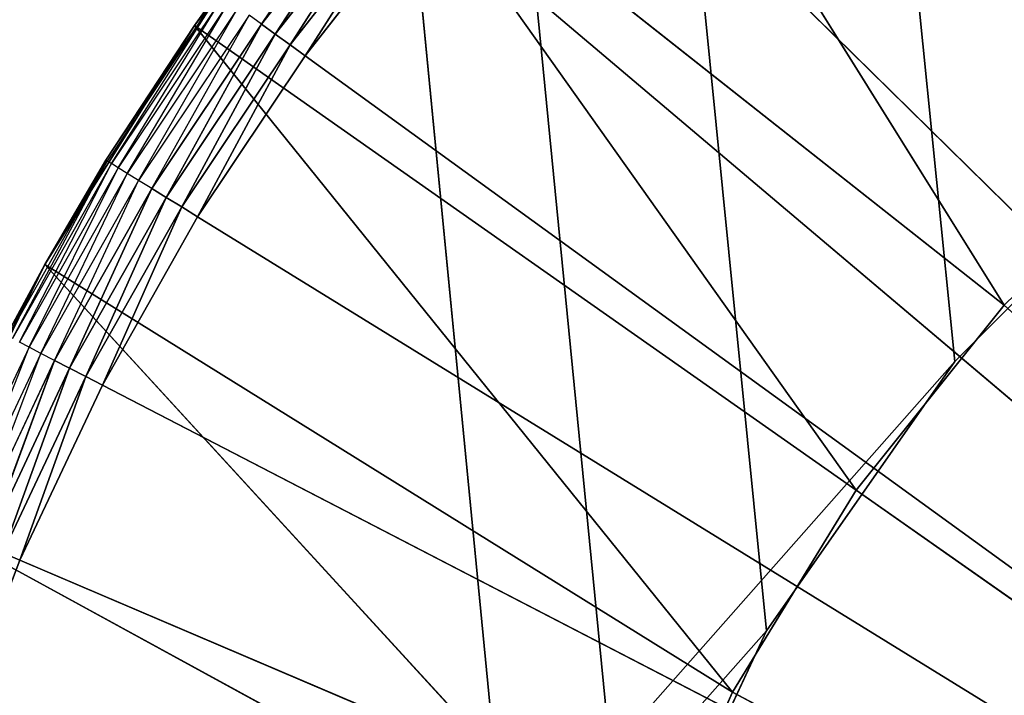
# Model space of a CAD drawing. Header units: centimetres. Extents: x 0.2 to 40.2, y 0.1 to 25.1.
# Tile 87 of 256: x 2.458 to 2.641, y 2.788 to 2.913. Entities that reach past the tile are written whole.
import ezdxf

# ---------------------------------------------------------------- set-up
doc = ezdxf.new("R2010")
doc.units = ezdxf.units.CM
doc.header["$LTSCALE"] = 2.54
doc.layers.get('0').update_dxf_attribs({"true_color": 0xff5454})

# ---------------------------------------------------------------- blocks, each defined once
blk = doc.blocks.new('P__ka _azienkowa 40cm.STL')
at = {"color": 0}
for p, q in [((2.63188, 2.84998, 2.93), (0.4, 24.925, 2.93)), ((2.63188, 2.84998, 2.93), (0.4, 24.925, 2.93)), ((2.63188, 2.84998, 3.03), (0.4, 24.925, 3.03)), ((0.4, 24.925, 3.03), (2.59689, 2.8, 3.03)), ((2.63188, 2.84998, 3.03), (0.4, 24.925, 3.03)), ((2.55532, 2.68578, 3.03), (0.4, 24.925, 3.03)), ((2.55532, 2.68578, 3.03), (0.4, 24.925, 3.03)), ((2.57111, 2.74471, 3.03), (0.4, 24.925, 3.03)), ((2.57111, 2.74471, 3.03), (0.4, 24.925, 3.03)), ((0.4, 24.925, 3.03), (2.59689, 2.8, 3.03)), ((2.55945, 2.99109, 2.83), (2.64101, 2.86042, 2.83)), ((2.55945, 2.99109, 2.83), (2.64101, 2.86042, 2.83)), ((2.9, 2.625, 2.63), (2.55763, 2.96143, 2.63)), ((2.9, 2.625, 2.63), (2.55763, 2.96143, 2.63)), ((2.49077, 2.91229, 2.83), (2.52305, 2.95349, 2.83)), ((2.49077, 2.91229, 2.83), (2.52305, 2.95349, 2.83)), ((2.52305, 2.95349, 2.83), (2.64101, 2.86042, 2.83)), ((2.52305, 2.95349, 2.83), (2.64101, 2.86042, 2.83)), ((2.52305, 2.95349, 2.83), (2.61354, 2.8261, 2.83)), ((2.52305, 2.95349, 2.83), (2.61354, 2.8261, 2.83)), ((2.50322, 2.91251, 2.63268), (2.52363, 2.9432, 2.63468)), ((2.52581, 2.94136, 2.63268), (2.50322, 2.91251, 2.63268)), ((2.50577, 2.91066, 2.63121), (2.52581, 2.94136, 2.63268)), ((2.50577, 2.91066, 2.63121), (2.52581, 2.94136, 2.63268)), ((2.52822, 2.93932, 2.63121), (2.50577, 2.91066, 2.63121)), ((2.52822, 2.93932, 2.63121), (2.50577, 2.91066, 2.63121)), ((2.5085, 2.90868, 2.6303), (2.52822, 2.93932, 2.63121)), ((2.5085, 2.90868, 2.6303), (2.52822, 2.93932, 2.63121)), ((2.5308, 2.93714, 2.6303), (2.5085, 2.90868, 2.6303)), ((2.5308, 2.93714, 2.6303), (2.5085, 2.90868, 2.6303)), ((2.51131, 2.90664, 2.63), (2.5308, 2.93714, 2.6303)), ((2.51131, 2.90664, 2.63), (2.5308, 2.93714, 2.6303)), ((2.51131, 2.90664, 2.63), (2.53345, 2.9349, 2.63)), ((2.51131, 2.90664, 2.63), (2.53345, 2.9349, 2.63)), ((2.53345, 2.9349, 2.63), (2.9, 2.625, 2.63)), ((2.53345, 2.9349, 2.63), (2.9, 2.625, 2.63)), ((2.47433, 2.8873, 2.65), (2.49536, 2.9182, 2.64653)), ((2.49536, 2.9182, 2.64653), (2.47458, 2.88714, 2.64653)), ((2.47535, 2.88667, 2.64316), (2.49536, 2.9182, 2.64653)), ((2.49512, 2.91838, 2.65), (2.49077, 2.91229, 2.83)), ((2.49512, 2.91838, 2.65), (2.49077, 2.91229, 2.65)), ((2.49512, 2.91838, 2.65), (2.49077, 2.91229, 2.83)), ((2.49077, 2.91229, 2.65), (2.49536, 2.9182, 2.64653)), ((2.49609, 2.91767, 2.64316), (2.47535, 2.88667, 2.64316)), ((2.47661, 2.8859, 2.64), (2.49609, 2.91767, 2.64316)), ((2.49729, 2.91681, 2.64), (2.47661, 2.8859, 2.64)), ((2.47831, 2.88485, 2.63714), (2.49729, 2.91681, 2.64)), ((2.49891, 2.91563, 2.63714), (2.47831, 2.88485, 2.63714)), ((2.48041, 2.88355, 2.63468), (2.49891, 2.91563, 2.63714)), ((2.5009, 2.91419, 2.63468), (2.48041, 2.88355, 2.63468)), ((2.48284, 2.88206, 2.63268), (2.5009, 2.91419, 2.63468)), ((2.50322, 2.91251, 2.63268), (2.5009, 2.91419, 2.63468)), ((2.46299, 2.86794, 2.83), (2.49077, 2.91229, 2.83)), ((2.46299, 2.86794, 2.83), (2.49077, 2.91229, 2.83)), ((2.49077, 2.91229, 2.65), (2.47433, 2.8873, 2.65)), ((2.47433, 2.8873, 2.65), (2.49077, 2.91229, 2.83)), ((2.47433, 2.8873, 2.65), (2.49077, 2.91229, 2.83)), ((2.50322, 2.91251, 2.63268), (2.48284, 2.88206, 2.63268)), ((2.48553, 2.8804, 2.63121), (2.50322, 2.91251, 2.63268)), ((2.48553, 2.8804, 2.63121), (2.50322, 2.91251, 2.63268)), ((2.49077, 2.91229, 2.65), (2.49077, 2.91229, 2.83)), ((2.49077, 2.91229, 2.65), (2.49077, 2.91229, 2.83)), ((2.49077, 2.91229, 2.83), (2.61354, 2.8261, 2.83)), ((2.49077, 2.91229, 2.83), (2.61354, 2.8261, 2.83)), ((2.49077, 2.91229, 2.83), (2.5906, 2.78861, 2.83)), ((2.49077, 2.91229, 2.83), (2.5906, 2.78861, 2.83)), ((2.50577, 2.91066, 2.63121), (2.50322, 2.91251, 2.63268)), ((2.50577, 2.91066, 2.63121), (2.50322, 2.91251, 2.63268)), ((2.50577, 2.91066, 2.63121), (2.48553, 2.8804, 2.63121)), ((2.50577, 2.91066, 2.63121), (2.48553, 2.8804, 2.63121)), ((2.4884, 2.87863, 2.6303), (2.50577, 2.91066, 2.63121)), ((2.4884, 2.87863, 2.6303), (2.50577, 2.91066, 2.63121)), ((2.5085, 2.90868, 2.6303), (2.50577, 2.91066, 2.63121)), ((2.5085, 2.90868, 2.6303), (2.50577, 2.91066, 2.63121)), ((2.5085, 2.90868, 2.6303), (2.4884, 2.87863, 2.6303)), ((2.5085, 2.90868, 2.6303), (2.4884, 2.87863, 2.6303)), ((2.49135, 2.87681, 2.63), (2.5085, 2.90868, 2.6303)), ((2.49135, 2.87681, 2.63), (2.5085, 2.90868, 2.6303)), ((2.51131, 2.90664, 2.63), (2.5085, 2.90868, 2.6303)), ((2.51131, 2.90664, 2.63), (2.5085, 2.90868, 2.6303)), ((2.49135, 2.87681, 2.63), (2.51131, 2.90664, 2.63)), ((2.49135, 2.87681, 2.63), (2.51131, 2.90664, 2.63)), ((2.51131, 2.90664, 2.63), (2.9, 2.625, 2.63)), ((2.51131, 2.90664, 2.63), (2.9, 2.625, 2.63)), ((2.67502, 2.89312, 2.93), (2.63188, 2.84998, 2.93)), ((2.63188, 2.84998, 3.03), (2.67502, 2.89312, 3.03)), ((2.63188, 2.84998, 2.93), (2.67502, 2.89312, 3.03)), ((2.63188, 2.84998, 3.03), (2.67502, 2.89312, 3.03)), ((2.63188, 2.84998, 2.93), (2.67502, 2.89312, 3.03)), ((2.67502, 2.89312, 2.93), (2.63188, 2.84998, 2.93)), ((2.64101, 2.86042, 2.83), (2.67255, 2.89102, 2.83)), ((2.64101, 2.86042, 3.03), (2.67255, 2.89102, 3.03)), ((2.67255, 2.89102, 3.03), (2.64101, 2.86042, 2.83)), ((2.67255, 2.89102, 3.03), (2.64101, 2.86042, 2.83)), ((2.64101, 2.86042, 2.83), (2.67255, 2.89102, 2.83)), ((2.64101, 2.86042, 3.03), (2.67255, 2.89102, 3.03)), ((2.47458, 2.88714, 2.64653), (2.45618, 2.85462, 2.64653)), ((2.45699, 2.8542, 2.64316), (2.47458, 2.88714, 2.64653)), ((2.47433, 2.8873, 2.65), (2.46299, 2.86794, 2.83)), ((2.47433, 2.8873, 2.65), (2.46299, 2.86794, 2.65)), ((2.47433, 2.8873, 2.65), (2.46299, 2.86794, 2.83)), ((2.46299, 2.86794, 2.65), (2.47458, 2.88714, 2.64653)), ((2.47433, 2.8873, 2.65), (2.47458, 2.88714, 2.64653)), ((2.47535, 2.88667, 2.64316), (2.47458, 2.88714, 2.64653)), ((2.47535, 2.88667, 2.64316), (2.45699, 2.8542, 2.64316)), ((2.45829, 2.85353, 2.64), (2.47535, 2.88667, 2.64316)), ((2.47661, 2.8859, 2.64), (2.45829, 2.85353, 2.64)), ((2.46007, 2.85261, 2.63714), (2.47661, 2.8859, 2.64)), ((2.47661, 2.8859, 2.64), (2.47535, 2.88667, 2.64316)), ((2.47831, 2.88485, 2.63714), (2.47661, 2.8859, 2.64)), ((2.47831, 2.88485, 2.63714), (2.46007, 2.85261, 2.63714)), ((2.46226, 2.85147, 2.63468), (2.47831, 2.88485, 2.63714)), ((2.48041, 2.88355, 2.63468), (2.46226, 2.85147, 2.63468)), ((2.4648, 2.85016, 2.63268), (2.48041, 2.88355, 2.63468)), ((2.48041, 2.88355, 2.63468), (2.47831, 2.88485, 2.63714)), ((2.48284, 2.88206, 2.63268), (2.48041, 2.88355, 2.63468)), ((2.48284, 2.88206, 2.63268), (2.4648, 2.85016, 2.63268)), ((2.4676, 2.84871, 2.63121), (2.48284, 2.88206, 2.63268)), ((2.4676, 2.84871, 2.63121), (2.48284, 2.88206, 2.63268)), ((2.48553, 2.8804, 2.63121), (2.48284, 2.88206, 2.63268)), ((2.48553, 2.8804, 2.63121), (2.48284, 2.88206, 2.63268)), ((2.48553, 2.8804, 2.63121), (2.4676, 2.84871, 2.63121)), ((2.48553, 2.8804, 2.63121), (2.4676, 2.84871, 2.63121)), ((2.47059, 2.84716, 2.6303), (2.48553, 2.8804, 2.63121)), ((2.47059, 2.84716, 2.6303), (2.48553, 2.8804, 2.63121)), ((2.4884, 2.87863, 2.6303), (2.48553, 2.8804, 2.63121)), ((2.4884, 2.87863, 2.6303), (2.48553, 2.8804, 2.63121)), ((2.4884, 2.87863, 2.6303), (2.47059, 2.84716, 2.6303)), ((2.4884, 2.87863, 2.6303), (2.47059, 2.84716, 2.6303)), ((2.47368, 2.84557, 2.63), (2.4884, 2.87863, 2.6303)), ((2.47368, 2.84557, 2.63), (2.4884, 2.87863, 2.6303)), ((2.49135, 2.87681, 2.63), (2.4884, 2.87863, 2.6303)), ((2.49135, 2.87681, 2.63), (2.4884, 2.87863, 2.6303)), ((2.47368, 2.84557, 2.63), (2.49135, 2.87681, 2.63)), ((2.47368, 2.84557, 2.63), (2.49135, 2.87681, 2.63)), ((2.9, 2.625, 2.63), (2.49135, 2.87681, 2.63)), ((2.9, 2.625, 2.63), (2.49135, 2.87681, 2.63)), ((2.43999, 2.82093, 2.83), (2.46299, 2.86794, 2.83)), ((2.43999, 2.82093, 2.83), (2.46299, 2.86794, 2.83)), ((2.46299, 2.86794, 2.65), (2.45591, 2.85476, 2.65)), ((2.45591, 2.85476, 2.65), (2.46299, 2.86794, 2.83)), ((2.45591, 2.85476, 2.65), (2.46299, 2.86794, 2.83)), ((2.46299, 2.86794, 2.65), (2.45618, 2.85462, 2.64653)), ((2.46299, 2.86794, 2.65), (2.46299, 2.86794, 2.83)), ((2.46299, 2.86794, 2.65), (2.46299, 2.86794, 2.83)), ((2.46299, 2.86794, 2.83), (2.5906, 2.78861, 2.83)), ((2.46299, 2.86794, 2.83), (2.5906, 2.78861, 2.83)), ((2.46299, 2.86794, 2.83), (2.57253, 2.74855, 2.83)), ((2.46299, 2.86794, 2.83), (2.57253, 2.74855, 2.83)), ((2.61354, 2.8261, 2.83), (2.64101, 2.86042, 2.83)), ((2.61354, 2.8261, 3.03), (2.64101, 2.86042, 3.03)), ((2.64101, 2.86042, 3.03), (2.61354, 2.8261, 2.83)), ((2.64101, 2.86042, 3.03), (2.61354, 2.8261, 2.83)), ((2.61354, 2.8261, 2.83), (2.64101, 2.86042, 2.83)), ((2.61354, 2.8261, 3.03), (2.64101, 2.86042, 3.03)), ((2.64101, 2.86042, 3.03), (2.64101, 2.86042, 2.83)), ((2.64101, 2.86042, 3.03), (2.64101, 2.86042, 2.83)), ((2.64101, 2.86042, 3.03), (2.9, 2.625, 3.03)), ((2.64101, 2.86042, 3.03), (2.9, 2.625, 3.03)), ((2.46007, 2.85261, 2.63714), (2.44429, 2.8191, 2.63714)), ((2.44656, 2.81813, 2.63468), (2.46007, 2.85261, 2.63714)), ((2.46007, 2.85261, 2.63714), (2.45829, 2.85353, 2.64)), ((2.46226, 2.85147, 2.63468), (2.46007, 2.85261, 2.63714)), ((2.46226, 2.85147, 2.63468), (2.44656, 2.81813, 2.63468)), ((2.44919, 2.81701, 2.63268), (2.46226, 2.85147, 2.63468)), ((2.4648, 2.85016, 2.63268), (2.44919, 2.81701, 2.63268)), ((2.45209, 2.81577, 2.63121), (2.4648, 2.85016, 2.63268)), ((2.45209, 2.81577, 2.63121), (2.4648, 2.85016, 2.63268)), ((2.4648, 2.85016, 2.63268), (2.46226, 2.85147, 2.63468)), ((2.4676, 2.84871, 2.63121), (2.4648, 2.85016, 2.63268)), ((2.4676, 2.84871, 2.63121), (2.4648, 2.85016, 2.63268)), ((2.63188, 2.84998, 2.93), (0.4, 0.325, 2.93)), ((2.63188, 2.84998, 2.93), (0.4, 0.325, 2.93)), ((2.4676, 2.84871, 2.63121), (2.45209, 2.81577, 2.63121)), ((2.4676, 2.84871, 2.63121), (2.45209, 2.81577, 2.63121)), ((2.45519, 2.81445, 2.6303), (2.4676, 2.84871, 2.63121)), ((2.45519, 2.81445, 2.6303), (2.4676, 2.84871, 2.63121)), ((2.47059, 2.84716, 2.6303), (2.4676, 2.84871, 2.63121)), ((2.47059, 2.84716, 2.6303), (2.4676, 2.84871, 2.63121)), ((2.63188, 2.84998, 2.93), (2.59689, 2.8, 2.93)), ((2.59689, 2.8, 3.03), (2.63188, 2.84998, 3.03)), ((2.59689, 2.8, 2.93), (2.63188, 2.84998, 3.03)), ((2.59689, 2.8, 3.03), (2.63188, 2.84998, 3.03)), ((2.59689, 2.8, 2.93), (2.63188, 2.84998, 3.03)), ((2.63188, 2.84998, 2.93), (2.59689, 2.8, 2.93)), ((2.63188, 2.84998, 2.93), (2.63188, 2.84998, 3.03)), ((2.63188, 2.84998, 2.93), (2.63188, 2.84998, 3.03)), ((2.47059, 2.84716, 2.6303), (2.45519, 2.81445, 2.6303)), ((2.47059, 2.84716, 2.6303), (2.45519, 2.81445, 2.6303)), ((2.45839, 2.81309, 2.63), (2.47059, 2.84716, 2.6303)), ((2.45839, 2.81309, 2.63), (2.47059, 2.84716, 2.6303)), ((2.47368, 2.84557, 2.63), (2.47059, 2.84716, 2.6303)), ((2.47368, 2.84557, 2.63), (2.47059, 2.84716, 2.6303)), ((2.45839, 2.81309, 2.63), (2.47368, 2.84557, 2.63)), ((2.45839, 2.81309, 2.63), (2.47368, 2.84557, 2.63)), ((2.47368, 2.84557, 2.63), (2.9, 2.625, 2.63)), ((2.47368, 2.84557, 2.63), (2.9, 2.625, 2.63)), ((2.5906, 2.78861, 2.83), (2.61354, 2.8261, 2.83)), ((2.5906, 2.78861, 3.03), (2.61354, 2.8261, 3.03)), ((2.61354, 2.8261, 3.03), (2.5906, 2.78861, 2.83)), ((2.61354, 2.8261, 3.03), (2.5906, 2.78861, 2.83)), ((2.5906, 2.78861, 2.83), (2.61354, 2.8261, 2.83)), ((2.5906, 2.78861, 3.03), (2.61354, 2.8261, 3.03)), ((2.61354, 2.8261, 3.03), (2.61354, 2.8261, 2.83)), ((2.61354, 2.8261, 3.03), (2.61354, 2.8261, 2.83)), ((2.9, 2.625, 3.03), (2.61354, 2.8261, 3.03)), ((2.9, 2.625, 3.03), (2.61354, 2.8261, 3.03)), ((2.43999, 2.82093, 2.83), (2.57253, 2.74855, 2.83)), ((2.43999, 2.82093, 2.83), (2.57253, 2.74855, 2.83)), ((2.45839, 2.81309, 2.63), (2.45519, 2.81445, 2.6303)), ((2.45839, 2.81309, 2.63), (2.45519, 2.81445, 2.6303)), ((2.44557, 2.77956, 2.63), (2.45839, 2.81309, 2.63)), ((2.44557, 2.77956, 2.63), (2.45839, 2.81309, 2.63)), ((2.45839, 2.81309, 2.63), (2.9, 2.625, 2.63)), ((2.45839, 2.81309, 2.63), (2.9, 2.625, 2.63)), ((2.59689, 2.8, 2.93), (0.4, 0.325, 2.93)), ((2.59689, 2.8, 2.93), (0.4, 0.325, 2.93)), ((2.59689, 2.8, 2.93), (2.57111, 2.74471, 2.93)), ((2.57111, 2.74471, 3.03), (2.59689, 2.8, 3.03)), ((2.57111, 2.74471, 2.93), (2.59689, 2.8, 3.03)), ((2.57111, 2.74471, 3.03), (2.59689, 2.8, 3.03)), ((2.57111, 2.74471, 2.93), (2.59689, 2.8, 3.03)), ((2.59689, 2.8, 2.93), (2.57111, 2.74471, 2.93)), ((2.59689, 2.8, 2.93), (2.59689, 2.8, 3.03)), ((2.59689, 2.8, 2.93), (2.59689, 2.8, 3.03)), ((2.57253, 2.74855, 2.83), (2.5906, 2.78861, 2.83)), ((2.57253, 2.74855, 3.03), (2.5906, 2.78861, 3.03)), ((2.5906, 2.78861, 3.03), (2.57253, 2.74855, 2.83)), ((2.5906, 2.78861, 3.03), (2.57253, 2.74855, 2.83)), ((2.57253, 2.74855, 2.83), (2.5906, 2.78861, 2.83)), ((2.57253, 2.74855, 3.03), (2.5906, 2.78861, 3.03)), ((2.5906, 2.78861, 3.03), (2.5906, 2.78861, 2.83)), ((2.5906, 2.78861, 3.03), (2.5906, 2.78861, 2.83)), ((2.5906, 2.78861, 3.03), (2.9, 2.625, 3.03)), ((2.5906, 2.78861, 3.03), (2.9, 2.625, 3.03))]:
    blk.add_line(p, q, dxfattribs=at)
mesh = blk.add_polyface(dxfattribs=at)
corners = [(40, 24.925, 2.93), (3.12497, 2.89312, 2.93), (0.4, 24.925, 2.93)]
mesh.append_faces([[corners[k] for k in face] for face in [(0, 1, 2)]], dxfattribs={"color": 0})
mesh = blk.add_polyface(dxfattribs=at)
corners = [(3.12497, 2.89312, 2.93), (3.075, 2.92811, 2.93), (0.4, 24.925, 2.93)]
mesh.append_faces([[corners[k] for k in face] for face in [(0, 1, 2)]], dxfattribs={"color": 0})
mesh = blk.add_polyface(dxfattribs=at)
corners = [(2.725, 2.92811, 2.93), (2.67502, 2.89312, 2.93), (0.4, 24.925, 2.93)]
mesh.append_faces([[corners[k] for k in face] for face in [(0, 1, 2)]], dxfattribs={"color": 0})
mesh = blk.add_polyface(dxfattribs=at)
corners = [(2.67502, 2.89312, 2.93), (2.63188, 2.84998, 2.93), (0.4, 24.925, 2.93)]
mesh.append_faces([[corners[k] for k in face] for face in [(0, 1, 2)]], dxfattribs={"color": 0})
mesh = blk.add_polyface(dxfattribs=at)
corners = [(2.63188, 2.84998, 2.93), (0.4, 0.325, 2.93), (0.4, 24.925, 2.93)]
mesh.append_faces([[corners[k] for k in face] for face in [(0, 1, 2)]], dxfattribs={"color": 0})
mesh = blk.add_polyface(dxfattribs=at)
corners = [(2.63188, 2.84998, 3.03), (0.4, 24.925, 3.03), (2.59689, 2.8, 3.03)]
mesh.append_faces([[corners[k] for k in face] for face in [(0, 1, 2)]], dxfattribs={"color": 0})
mesh = blk.add_polyface(dxfattribs=at)
corners = [(2.67502, 2.89312, 3.03), (0.4, 24.925, 3.03), (2.63188, 2.84998, 3.03)]
mesh.append_faces([[corners[k] for k in face] for face in [(0, 1, 2)]], dxfattribs={"color": 0})
mesh = blk.add_polyface(dxfattribs=at)
corners = [(2.725, 2.92811, 3.03), (0.4, 24.925, 3.03), (2.67502, 2.89312, 3.03)]
mesh.append_faces([[corners[k] for k in face] for face in [(0, 1, 2)]], dxfattribs={"color": 0})
mesh = blk.add_polyface(dxfattribs=at)
corners = [(2.55532, 2.68578, 3.03), (0.4, 24.925, 3.03), (0.4, 0.325, 3.03)]
mesh.append_faces([[corners[k] for k in face] for face in [(0, 1, 2)]], dxfattribs={"color": 0})
mesh = blk.add_polyface(dxfattribs=at)
corners = [(2.57111, 2.74471, 3.03), (0.4, 24.925, 3.03), (2.55532, 2.68578, 3.03)]
mesh.append_faces([[corners[k] for k in face] for face in [(0, 1, 2)]], dxfattribs={"color": 0})
mesh = blk.add_polyface(dxfattribs=at)
corners = [(2.59689, 2.8, 3.03), (0.4, 24.925, 3.03), (2.57111, 2.74471, 3.03)]
mesh.append_faces([[corners[k] for k in face] for face in [(0, 1, 2)]], dxfattribs={"color": 0})
mesh = blk.add_polyface(dxfattribs=at)
corners = [(40, 8.125, 11.93), (0.4, 8.125, 11.93), (40, 0.325, 11.93)]
mesh.append_faces([[corners[k] for k in face] for face in [(0, 1, 2)]], dxfattribs={"color": 0})
mesh = blk.add_polyface(dxfattribs=at)
corners = [(40, 0.325, 11.93), (0.4, 8.125, 11.93), (0.4, 0.325, 11.93)]
mesh.append_faces([[corners[k] for k in face] for face in [(0, 1, 2)]], dxfattribs={"color": 0})
mesh = blk.add_polyface(dxfattribs=at)
corners = [(40, 0.325, 11.83), (0.4, 0.325, 11.83), (0.4, 8.125, 11.83)]
mesh.append_faces([[corners[k] for k in face] for face in [(0, 1, 2)]], dxfattribs={"color": 0})
mesh = blk.add_polyface(dxfattribs=at)
corners = [(40, 0.325, 11.83), (0.4, 8.125, 11.83), (40, 8.125, 11.83)]
mesh.append_faces([[corners[k] for k in face] for face in [(0, 1, 2)]], dxfattribs={"color": 0})
mesh = blk.add_polyface(dxfattribs=at)
corners = [(2.9, 2.625, 2.63), (2.6116, 3.0087, 2.63), (2.64108, 3.02918, 2.63)]
mesh.append_faces([[corners[k] for k in face] for face in [(0, 1, 2)]], dxfattribs={"color": 0})
mesh = blk.add_polyface(dxfattribs=at)
corners = [(2.67255, 2.89102, 2.83), (2.59958, 3.02469, 2.83), (2.55945, 2.99109, 2.83)]
mesh.append_faces([[corners[k] for k in face] for face in [(0, 1, 2)]], dxfattribs={"color": 0})
mesh = blk.add_polyface(dxfattribs=at)
corners = [(2.70769, 2.91743, 2.83), (2.59958, 3.02469, 2.83), (2.67255, 2.89102, 2.83)]
mesh.append_faces([[corners[k] for k in face] for face in [(0, 1, 2)]], dxfattribs={"color": 0})
mesh = blk.add_polyface(dxfattribs=at)
corners = [(2.9, 2.625, 2.63), (2.58373, 2.98607, 2.63), (2.6116, 3.0087, 2.63)]
mesh.append_faces([[corners[k] for k in face] for face in [(0, 1, 2)]], dxfattribs={"color": 0})
mesh = blk.add_polyface(dxfattribs=at)
corners = [(2.64101, 2.86042, 2.83), (2.55945, 2.99109, 2.83), (2.52305, 2.95349, 2.83)]
mesh.append_faces([[corners[k] for k in face] for face in [(0, 1, 2)]], dxfattribs={"color": 0})
mesh = blk.add_polyface(dxfattribs=at)
corners = [(2.67255, 2.89102, 2.83), (2.55945, 2.99109, 2.83), (2.64101, 2.86042, 2.83)]
mesh.append_faces([[corners[k] for k in face] for face in [(0, 1, 2)]], dxfattribs={"color": 0})
mesh = blk.add_polyface(dxfattribs=at)
corners = [(2.9, 2.625, 2.63), (2.55763, 2.96143, 2.63), (2.58373, 2.98607, 2.63)]
mesh.append_faces([[corners[k] for k in face] for face in [(0, 1, 2)]], dxfattribs={"color": 0})
mesh = blk.add_polyface(dxfattribs=at)
corners = [(2.9, 2.625, 2.63), (2.53345, 2.9349, 2.63), (2.55763, 2.96143, 2.63)]
mesh.append_faces([[corners[k] for k in face] for face in [(0, 1, 2)]], dxfattribs={"color": 0})
mesh = blk.add_polyface(dxfattribs=at)
corners = [(2.52305, 2.95349, 2.83), (2.49512, 2.91838, 2.65), (2.49077, 2.91229, 2.83)]
mesh.append_faces([[corners[k] for k in face] for face in [(0, 1, 2)]], dxfattribs={"color": 0})
mesh = blk.add_polyface(dxfattribs=at)
corners = [(2.61354, 2.8261, 2.83), (2.52305, 2.95349, 2.83), (2.49077, 2.91229, 2.83)]
mesh.append_faces([[corners[k] for k in face] for face in [(0, 1, 2)]], dxfattribs={"color": 0})
mesh = blk.add_polyface(dxfattribs=at)
corners = [(2.64101, 2.86042, 2.83), (2.52305, 2.95349, 2.83), (2.61354, 2.8261, 2.83)]
mesh.append_faces([[corners[k] for k in face] for face in [(0, 1, 2)]], dxfattribs={"color": 0})
mesh = blk.add_polyface(dxfattribs=at)
corners = [(2.52581, 2.94136, 2.63268), (2.50577, 2.91066, 2.63121), (2.50322, 2.91251, 2.63268)]
mesh.append_faces([[corners[k] for k in face] for face in [(0, 1, 2)]], dxfattribs={"color": 0})
mesh = blk.add_polyface(dxfattribs=at)
corners = [(2.52822, 2.93932, 2.63121), (2.50577, 2.91066, 2.63121), (2.52581, 2.94136, 2.63268)]
mesh.append_faces([[corners[k] for k in face] for face in [(0, 1, 2)]], dxfattribs={"color": 0})
mesh = blk.add_polyface(dxfattribs=at)
corners = [(2.52822, 2.93932, 2.63121), (2.5085, 2.90868, 2.6303), (2.50577, 2.91066, 2.63121)]
mesh.append_faces([[corners[k] for k in face] for face in [(0, 1, 2)]], dxfattribs={"color": 0})
mesh = blk.add_polyface(dxfattribs=at)
corners = [(2.5308, 2.93714, 2.6303), (2.5085, 2.90868, 2.6303), (2.52822, 2.93932, 2.63121)]
mesh.append_faces([[corners[k] for k in face] for face in [(0, 1, 2)]], dxfattribs={"color": 0})
mesh = blk.add_polyface(dxfattribs=at)
corners = [(2.5308, 2.93714, 2.6303), (2.51131, 2.90664, 2.63), (2.5085, 2.90868, 2.6303)]
mesh.append_faces([[corners[k] for k in face] for face in [(0, 1, 2)]], dxfattribs={"color": 0})
mesh = blk.add_polyface(dxfattribs=at)
corners = [(2.53345, 2.9349, 2.63), (2.51131, 2.90664, 2.63), (2.5308, 2.93714, 2.6303)]
mesh.append_faces([[corners[k] for k in face] for face in [(0, 1, 2)]], dxfattribs={"color": 0})
mesh = blk.add_polyface(dxfattribs=at)
corners = [(2.9, 2.625, 2.63), (2.51131, 2.90664, 2.63), (2.53345, 2.9349, 2.63)]
mesh.append_faces([[corners[k] for k in face] for face in [(0, 1, 2)]], dxfattribs={"color": 0})
mesh = blk.add_polyface(dxfattribs=at)
corners = [(2.49512, 2.91838, 2.65), (2.49077, 2.91229, 2.65), (2.49077, 2.91229, 2.83)]
mesh.append_faces([[corners[k] for k in face] for face in [(0, 1, 2)]], dxfattribs={"color": 0})
mesh = blk.add_polyface(dxfattribs=at)
corners = [(2.49077, 2.91229, 2.83), (2.47433, 2.8873, 2.65), (2.46299, 2.86794, 2.83)]
mesh.append_faces([[corners[k] for k in face] for face in [(0, 1, 2)]], dxfattribs={"color": 0})
mesh = blk.add_polyface(dxfattribs=at)
corners = [(2.5906, 2.78861, 2.83), (2.49077, 2.91229, 2.83), (2.46299, 2.86794, 2.83)]
mesh.append_faces([[corners[k] for k in face] for face in [(0, 1, 2)]], dxfattribs={"color": 0})
mesh = blk.add_polyface(dxfattribs=at)
corners = [(2.49077, 2.91229, 2.65), (2.47433, 2.8873, 2.65), (2.49077, 2.91229, 2.83)]
mesh.append_faces([[corners[k] for k in face] for face in [(0, 1, 2)]], dxfattribs={"color": 0})
mesh = blk.add_polyface(dxfattribs=at)
corners = [(2.50322, 2.91251, 2.63268), (2.48553, 2.8804, 2.63121), (2.48284, 2.88206, 2.63268)]
mesh.append_faces([[corners[k] for k in face] for face in [(0, 1, 2)]], dxfattribs={"color": 0})
mesh = blk.add_polyface(dxfattribs=at)
corners = [(2.50577, 2.91066, 2.63121), (2.48553, 2.8804, 2.63121), (2.50322, 2.91251, 2.63268)]
mesh.append_faces([[corners[k] for k in face] for face in [(0, 1, 2)]], dxfattribs={"color": 0})
mesh = blk.add_polyface(dxfattribs=at)
corners = [(2.61354, 2.8261, 2.83), (2.49077, 2.91229, 2.83), (2.5906, 2.78861, 2.83)]
mesh.append_faces([[corners[k] for k in face] for face in [(0, 1, 2)]], dxfattribs={"color": 0})
mesh = blk.add_polyface(dxfattribs=at)
corners = [(2.50577, 2.91066, 2.63121), (2.4884, 2.87863, 2.6303), (2.48553, 2.8804, 2.63121)]
mesh.append_faces([[corners[k] for k in face] for face in [(0, 1, 2)]], dxfattribs={"color": 0})
mesh = blk.add_polyface(dxfattribs=at)
corners = [(2.5085, 2.90868, 2.6303), (2.4884, 2.87863, 2.6303), (2.50577, 2.91066, 2.63121)]
mesh.append_faces([[corners[k] for k in face] for face in [(0, 1, 2)]], dxfattribs={"color": 0})
mesh = blk.add_polyface(dxfattribs=at)
corners = [(2.5085, 2.90868, 2.6303), (2.49135, 2.87681, 2.63), (2.4884, 2.87863, 2.6303)]
mesh.append_faces([[corners[k] for k in face] for face in [(0, 1, 2)]], dxfattribs={"color": 0})
mesh = blk.add_polyface(dxfattribs=at)
corners = [(2.51131, 2.90664, 2.63), (2.49135, 2.87681, 2.63), (2.5085, 2.90868, 2.6303)]
mesh.append_faces([[corners[k] for k in face] for face in [(0, 1, 2)]], dxfattribs={"color": 0})
mesh = blk.add_polyface(dxfattribs=at)
corners = [(2.9, 2.625, 2.63), (2.49135, 2.87681, 2.63), (2.51131, 2.90664, 2.63)]
mesh.append_faces([[corners[k] for k in face] for face in [(0, 1, 2)]], dxfattribs={"color": 0})
mesh = blk.add_polyface(dxfattribs=at)
corners = [(2.63188, 2.84998, 3.03), (2.63188, 2.84998, 2.93), (2.67502, 2.89312, 3.03)]
mesh.append_faces([[corners[k] for k in face] for face in [(0, 1, 2)]], dxfattribs={"color": 0})
mesh = blk.add_polyface(dxfattribs=at)
corners = [(2.67502, 2.89312, 3.03), (2.63188, 2.84998, 2.93), (2.67502, 2.89312, 2.93)]
mesh.append_faces([[corners[k] for k in face] for face in [(0, 1, 2)]], dxfattribs={"color": 0})
mesh = blk.add_polyface(dxfattribs=at)
corners = [(2.67255, 2.89102, 3.03), (2.64101, 2.86042, 2.83), (2.64101, 2.86042, 3.03)]
mesh.append_faces([[corners[k] for k in face] for face in [(0, 1, 2)]], dxfattribs={"color": 0})
mesh = blk.add_polyface(dxfattribs=at)
corners = [(2.67255, 2.89102, 3.03), (2.67255, 2.89102, 2.83), (2.64101, 2.86042, 2.83)]
mesh.append_faces([[corners[k] for k in face] for face in [(0, 1, 2)]], dxfattribs={"color": 0})
mesh = blk.add_polyface(dxfattribs=at)
corners = [(2.9, 2.625, 3.03), (2.67255, 2.89102, 3.03), (2.64101, 2.86042, 3.03)]
mesh.append_faces([[corners[k] for k in face] for face in [(0, 1, 2)]], dxfattribs={"color": 0})
mesh = blk.add_polyface(dxfattribs=at)
corners = [(2.47458, 2.88714, 2.64653), (2.45618, 2.85462, 2.64653), (2.46299, 2.86794, 2.65)]
mesh.append_faces([[corners[k] for k in face] for face in [(0, 1, 2)]], dxfattribs={"color": 0})
mesh = blk.add_polyface(dxfattribs=at)
corners = [(2.47433, 2.8873, 2.65), (2.46299, 2.86794, 2.65), (2.46299, 2.86794, 2.83)]
mesh.append_faces([[corners[k] for k in face] for face in [(0, 1, 2)]], dxfattribs={"color": 0})
mesh = blk.add_polyface(dxfattribs=at)
corners = [(2.48284, 2.88206, 2.63268), (2.4676, 2.84871, 2.63121), (2.4648, 2.85016, 2.63268)]
mesh.append_faces([[corners[k] for k in face] for face in [(0, 1, 2)]], dxfattribs={"color": 0})
mesh = blk.add_polyface(dxfattribs=at)
corners = [(2.48553, 2.8804, 2.63121), (2.4676, 2.84871, 2.63121), (2.48284, 2.88206, 2.63268)]
mesh.append_faces([[corners[k] for k in face] for face in [(0, 1, 2)]], dxfattribs={"color": 0})
mesh = blk.add_polyface(dxfattribs=at)
corners = [(2.48553, 2.8804, 2.63121), (2.47059, 2.84716, 2.6303), (2.4676, 2.84871, 2.63121)]
mesh.append_faces([[corners[k] for k in face] for face in [(0, 1, 2)]], dxfattribs={"color": 0})
mesh = blk.add_polyface(dxfattribs=at)
corners = [(2.4884, 2.87863, 2.6303), (2.47059, 2.84716, 2.6303), (2.48553, 2.8804, 2.63121)]
mesh.append_faces([[corners[k] for k in face] for face in [(0, 1, 2)]], dxfattribs={"color": 0})
mesh = blk.add_polyface(dxfattribs=at)
corners = [(2.4884, 2.87863, 2.6303), (2.47368, 2.84557, 2.63), (2.47059, 2.84716, 2.6303)]
mesh.append_faces([[corners[k] for k in face] for face in [(0, 1, 2)]], dxfattribs={"color": 0})
mesh = blk.add_polyface(dxfattribs=at)
corners = [(2.49135, 2.87681, 2.63), (2.47368, 2.84557, 2.63), (2.4884, 2.87863, 2.6303)]
mesh.append_faces([[corners[k] for k in face] for face in [(0, 1, 2)]], dxfattribs={"color": 0})
mesh = blk.add_polyface(dxfattribs=at)
corners = [(2.9, 2.625, 2.63), (2.47368, 2.84557, 2.63), (2.49135, 2.87681, 2.63)]
mesh.append_faces([[corners[k] for k in face] for face in [(0, 1, 2)]], dxfattribs={"color": 0})
mesh = blk.add_polyface(dxfattribs=at)
corners = [(2.46299, 2.86794, 2.83), (2.45591, 2.85476, 2.65), (2.43999, 2.82093, 2.83)]
mesh.append_faces([[corners[k] for k in face] for face in [(0, 1, 2)]], dxfattribs={"color": 0})
mesh = blk.add_polyface(dxfattribs=at)
corners = [(2.57253, 2.74855, 2.83), (2.46299, 2.86794, 2.83), (2.43999, 2.82093, 2.83)]
mesh.append_faces([[corners[k] for k in face] for face in [(0, 1, 2)]], dxfattribs={"color": 0})
mesh = blk.add_polyface(dxfattribs=at)
corners = [(2.46299, 2.86794, 2.65), (2.45591, 2.85476, 2.65), (2.46299, 2.86794, 2.83)]
mesh.append_faces([[corners[k] for k in face] for face in [(0, 1, 2)]], dxfattribs={"color": 0})
mesh = blk.add_polyface(dxfattribs=at)
corners = [(2.5906, 2.78861, 2.83), (2.46299, 2.86794, 2.83), (2.57253, 2.74855, 2.83)]
mesh.append_faces([[corners[k] for k in face] for face in [(0, 1, 2)]], dxfattribs={"color": 0})
mesh = blk.add_polyface(dxfattribs=at)
corners = [(2.64101, 2.86042, 3.03), (2.61354, 2.8261, 2.83), (2.61354, 2.8261, 3.03)]
mesh.append_faces([[corners[k] for k in face] for face in [(0, 1, 2)]], dxfattribs={"color": 0})
mesh = blk.add_polyface(dxfattribs=at)
corners = [(2.64101, 2.86042, 2.83), (2.61354, 2.8261, 2.83), (2.64101, 2.86042, 3.03)]
mesh.append_faces([[corners[k] for k in face] for face in [(0, 1, 2)]], dxfattribs={"color": 0})
mesh = blk.add_polyface(dxfattribs=at)
corners = [(2.9, 2.625, 3.03), (2.64101, 2.86042, 3.03), (2.61354, 2.8261, 3.03)]
mesh.append_faces([[corners[k] for k in face] for face in [(0, 1, 2)]], dxfattribs={"color": 0})
mesh = blk.add_polyface(dxfattribs=at)
corners = [(2.4648, 2.85016, 2.63268), (2.45209, 2.81577, 2.63121), (2.44919, 2.81701, 2.63268)]
mesh.append_faces([[corners[k] for k in face] for face in [(0, 1, 2)]], dxfattribs={"color": 0})
mesh = blk.add_polyface(dxfattribs=at)
corners = [(2.4676, 2.84871, 2.63121), (2.45209, 2.81577, 2.63121), (2.4648, 2.85016, 2.63268)]
mesh.append_faces([[corners[k] for k in face] for face in [(0, 1, 2)]], dxfattribs={"color": 0})
mesh = blk.add_polyface(dxfattribs=at)
corners = [(2.63188, 2.84998, 2.93), (2.59689, 2.8, 2.93), (0.4, 0.325, 2.93)]
mesh.append_faces([[corners[k] for k in face] for face in [(0, 1, 2)]], dxfattribs={"color": 0})
mesh = blk.add_polyface(dxfattribs=at)
corners = [(2.4676, 2.84871, 2.63121), (2.45519, 2.81445, 2.6303), (2.45209, 2.81577, 2.63121)]
mesh.append_faces([[corners[k] for k in face] for face in [(0, 1, 2)]], dxfattribs={"color": 0})
mesh = blk.add_polyface(dxfattribs=at)
corners = [(2.47059, 2.84716, 2.6303), (2.45519, 2.81445, 2.6303), (2.4676, 2.84871, 2.63121)]
mesh.append_faces([[corners[k] for k in face] for face in [(0, 1, 2)]], dxfattribs={"color": 0})
mesh = blk.add_polyface(dxfattribs=at)
corners = [(2.63188, 2.84998, 3.03), (2.59689, 2.8, 3.03), (2.59689, 2.8, 2.93)]
mesh.append_faces([[corners[k] for k in face] for face in [(0, 1, 2)]], dxfattribs={"color": 0})
mesh = blk.add_polyface(dxfattribs=at)
corners = [(2.63188, 2.84998, 3.03), (2.59689, 2.8, 2.93), (2.63188, 2.84998, 2.93)]
mesh.append_faces([[corners[k] for k in face] for face in [(0, 1, 2)]], dxfattribs={"color": 0})
mesh = blk.add_polyface(dxfattribs=at)
corners = [(2.47059, 2.84716, 2.6303), (2.45839, 2.81309, 2.63), (2.45519, 2.81445, 2.6303)]
mesh.append_faces([[corners[k] for k in face] for face in [(0, 1, 2)]], dxfattribs={"color": 0})
mesh = blk.add_polyface(dxfattribs=at)
corners = [(2.47368, 2.84557, 2.63), (2.45839, 2.81309, 2.63), (2.47059, 2.84716, 2.6303)]
mesh.append_faces([[corners[k] for k in face] for face in [(0, 1, 2)]], dxfattribs={"color": 0})
mesh = blk.add_polyface(dxfattribs=at)
corners = [(2.9, 2.625, 2.63), (2.45839, 2.81309, 2.63), (2.47368, 2.84557, 2.63)]
mesh.append_faces([[corners[k] for k in face] for face in [(0, 1, 2)]], dxfattribs={"color": 0})
mesh = blk.add_polyface(dxfattribs=at)
corners = [(2.61354, 2.8261, 3.03), (2.5906, 2.78861, 2.83), (2.5906, 2.78861, 3.03)]
mesh.append_faces([[corners[k] for k in face] for face in [(0, 1, 2)]], dxfattribs={"color": 0})
mesh = blk.add_polyface(dxfattribs=at)
corners = [(2.61354, 2.8261, 2.83), (2.5906, 2.78861, 2.83), (2.61354, 2.8261, 3.03)]
mesh.append_faces([[corners[k] for k in face] for face in [(0, 1, 2)]], dxfattribs={"color": 0})
mesh = blk.add_polyface(dxfattribs=at)
corners = [(2.9, 2.625, 3.03), (2.61354, 2.8261, 3.03), (2.5906, 2.78861, 3.03)]
mesh.append_faces([[corners[k] for k in face] for face in [(0, 1, 2)]], dxfattribs={"color": 0})
mesh = blk.add_polyface(dxfattribs=at)
corners = [(2.57253, 2.74855, 2.83), (2.43999, 2.82093, 2.83), (2.42203, 2.77177, 2.83)]
mesh.append_faces([[corners[k] for k in face] for face in [(0, 1, 2)]], dxfattribs={"color": 0})
mesh = blk.add_polyface(dxfattribs=at)
corners = [(2.45839, 2.81309, 2.63), (2.44557, 2.77956, 2.63), (2.45519, 2.81445, 2.6303)]
mesh.append_faces([[corners[k] for k in face] for face in [(0, 1, 2)]], dxfattribs={"color": 0})
mesh = blk.add_polyface(dxfattribs=at)
corners = [(2.9, 2.625, 2.63), (2.44557, 2.77956, 2.63), (2.45839, 2.81309, 2.63)]
mesh.append_faces([[corners[k] for k in face] for face in [(0, 1, 2)]], dxfattribs={"color": 0})
mesh = blk.add_polyface(dxfattribs=at)
corners = [(2.59689, 2.8, 2.93), (2.57111, 2.74471, 2.93), (0.4, 0.325, 2.93)]
mesh.append_faces([[corners[k] for k in face] for face in [(0, 1, 2)]], dxfattribs={"color": 0})
mesh = blk.add_polyface(dxfattribs=at)
corners = [(2.59689, 2.8, 3.03), (2.57111, 2.74471, 3.03), (2.57111, 2.74471, 2.93)]
mesh.append_faces([[corners[k] for k in face] for face in [(0, 1, 2)]], dxfattribs={"color": 0})
mesh = blk.add_polyface(dxfattribs=at)
corners = [(2.59689, 2.8, 3.03), (2.57111, 2.74471, 2.93), (2.59689, 2.8, 2.93)]
mesh.append_faces([[corners[k] for k in face] for face in [(0, 1, 2)]], dxfattribs={"color": 0})
mesh = blk.add_polyface(dxfattribs=at)
corners = [(2.5906, 2.78861, 3.03), (2.57253, 2.74855, 2.83), (2.57253, 2.74855, 3.03)]
mesh.append_faces([[corners[k] for k in face] for face in [(0, 1, 2)]], dxfattribs={"color": 0})
mesh = blk.add_polyface(dxfattribs=at)
corners = [(2.5906, 2.78861, 2.83), (2.57253, 2.74855, 2.83), (2.5906, 2.78861, 3.03)]
mesh.append_faces([[corners[k] for k in face] for face in [(0, 1, 2)]], dxfattribs={"color": 0})
mesh = blk.add_polyface(dxfattribs=at)
corners = [(2.9, 2.625, 3.03), (2.5906, 2.78861, 3.03), (2.57253, 2.74855, 3.03)]
mesh.append_faces([[corners[k] for k in face] for face in [(0, 1, 2)]], dxfattribs={"color": 0})

msp = doc.modelspace()

# ---------------------------------------------------------------- block references
at = {"color": 0}
msp.add_blockref('P__ka _azienkowa 40cm.STL', (0, 0), dxfattribs=at)

doc.saveas('drawing.dxf')
